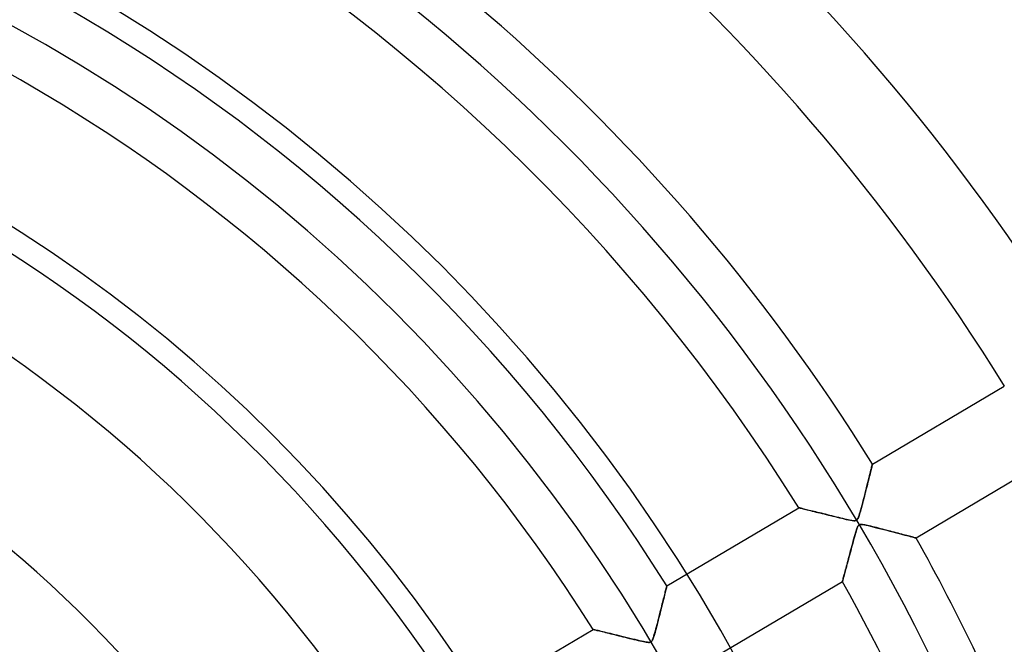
# Model space of a CAD drawing. Header units: millimetres. Extents: x -635 to 635, y -635 to 635.
# Tile 42 of 53: x 94 to 209, y 99 to 172. Entities that reach past the tile are written whole.
import ezdxf

# ---------------------------------------------------------------- set-up
doc = ezdxf.new("R2010")
doc.units = ezdxf.units.MM
doc.layers.add('HIDDEN', color=7, linetype='Continuous')
doc.layers.add('THICK', color=7, linetype='Continuous')

msp = doc.modelspace()

# ---------------------------------------------------------------- linework, layer by layer
at = {"layer": 'HIDDEN'}
for p, q in [((193.3, 120.13), (208.67, 129.21)), ((213.76, 120.61), (198.39, 111.52)), ((193.11, 119.36), (193.07, 119.2)), ((193.09, 119.24), (193.13, 119.44)), ((193.15, 119.51), (193.11, 119.36)), ((193.13, 119.44), (193.18, 119.61)), ((193.19, 119.65), (193.15, 119.51)), ((193.18, 119.61), (193.21, 119.77)), ((193.22, 119.77), (193.19, 119.65)), ((193.21, 119.77), (193.25, 119.89)), ((193.24, 119.88), (193.22, 119.77)), ((193.26, 119.97), (193.24, 119.88)), ((193.25, 119.89), (193.27, 120)), ((193.28, 120.04), (193.26, 119.97)), ((193.27, 120), (193.29, 120.07)), ((193.29, 120.09), (193.28, 120.04)), ((193.3, 120.12), (193.29, 120.09)), ((193.29, 120.07), (193.3, 120.11)), ((193.3, 120.13), (193.3, 120.12)), ((193.3, 120.11), (193.3, 120.13)), ((192.77, 118), (192.85, 118.28)), ((192.84, 118.24), (192.78, 118.03)), ((192.89, 118.45), (192.84, 118.24)), ((192.85, 118.28), (192.91, 118.55)), ((192.94, 118.65), (192.89, 118.45)), ((192.91, 118.55), (192.97, 118.8)), ((192.99, 118.84), (192.94, 118.65)), ((192.97, 118.8), (193.03, 119.03)), ((193.03, 119.03), (192.99, 118.84)), ((193.03, 119.03), (193.09, 119.24)), ((193.07, 119.2), (193.03, 119.03)), ((192.45, 116.7), (192.54, 117.05)), ((192.55, 117.12), (192.49, 116.88)), ((192.54, 117.05), (192.62, 117.38)), ((192.61, 117.35), (192.55, 117.12)), ((192.67, 117.58), (192.61, 117.35)), ((192.62, 117.38), (192.7, 117.7)), ((192.73, 117.8), (192.67, 117.58)), ((192.7, 117.7), (192.77, 118)), ((192.78, 118.03), (192.73, 117.8)), ((192.18, 115.67), (192.27, 116)), ((192.25, 115.95), (192.2, 115.73)), ((192.31, 116.18), (192.25, 115.95)), ((192.27, 116), (192.36, 116.35)), ((192.37, 116.41), (192.31, 116.18)), ((192.36, 116.35), (192.45, 116.7)), ((192.43, 116.65), (192.37, 116.41)), ((192.49, 116.88), (192.43, 116.65)), ((169.35, 105.96), (184.71, 115.05)), ((184.72, 115.04), (184.71, 115.05)), ((184.71, 115.05), (184.72, 115.04)), ((184.74, 115.04), (184.72, 115.04)), ((184.72, 115.04), (184.76, 115.04)), ((184.79, 115.03), (184.74, 115.04)), ((184.76, 115.04), (184.81, 115.02)), ((184.84, 115.02), (184.79, 115.03)), ((184.81, 115.02), (184.89, 115)), ((184.91, 115), (184.84, 115.02)), ((184.89, 115), (184.99, 114.98)), ((185, 114.98), (184.91, 115)), ((184.99, 114.98), (185.1, 114.95)), ((185.1, 114.95), (185, 114.98)), ((185.21, 114.92), (185.1, 114.95)), ((185.1, 114.95), (185.23, 114.92)), ((185.34, 114.89), (185.21, 114.92)), ((185.23, 114.92), (185.38, 114.88)), ((185.48, 114.86), (185.34, 114.89)), ((185.38, 114.88), (185.54, 114.84)), ((185.63, 114.82), (185.48, 114.86)), ((185.54, 114.84), (185.71, 114.8)), ((185.78, 114.78), (185.63, 114.82)), ((185.71, 114.8), (185.9, 114.76)), ((185.95, 114.74), (185.78, 114.78)), ((185.9, 114.76), (186.09, 114.71)), ((186.13, 114.7), (185.95, 114.74)), ((191.88, 114.55), (191.94, 114.79)), ((191.96, 114.86), (191.91, 114.66)), ((191.94, 114.79), (192.02, 115.06)), ((192.02, 115.07), (191.96, 114.86)), ((192.02, 115.06), (192.1, 115.35)), ((192.08, 115.28), (192.02, 115.07)), ((192.14, 115.5), (192.08, 115.28)), ((192.1, 115.35), (192.18, 115.67)), ((192.2, 115.73), (192.14, 115.5)), ((186.09, 114.71), (186.3, 114.66)), ((186.31, 114.66), (186.13, 114.7)), ((186.3, 114.66), (186.51, 114.61)), ((186.5, 114.61), (186.31, 114.66)), ((186.7, 114.56), (186.5, 114.61)), ((186.51, 114.61), (186.73, 114.55)), ((186.91, 114.51), (186.7, 114.56)), ((186.73, 114.55), (186.96, 114.5)), ((187.13, 114.45), (186.91, 114.51)), ((186.96, 114.5), (187.19, 114.44)), ((187.35, 114.4), (187.13, 114.45)), ((187.19, 114.44), (187.43, 114.38)), ((187.59, 114.34), (187.35, 114.4)), ((187.43, 114.38), (187.67, 114.32)), ((187.83, 114.28), (187.59, 114.34)), ((187.67, 114.32), (187.92, 114.26)), ((188.07, 114.22), (187.83, 114.28)), ((187.92, 114.26), (188.17, 114.2)), ((188.33, 114.16), (188.07, 114.22)), ((188.17, 114.2), (188.42, 114.14)), ((188.59, 114.09), (188.33, 114.16)), ((188.42, 114.14), (188.68, 114.07)), ((188.86, 114.03), (188.59, 114.09)), ((188.68, 114.07), (188.94, 114.01)), ((189.12, 113.96), (188.86, 114.03)), ((188.94, 114.01), (189.2, 113.94)), ((189.38, 113.9), (189.12, 113.96)), ((189.2, 113.94), (189.46, 113.88)), ((189.62, 113.84), (189.38, 113.9)), ((189.46, 113.88), (189.73, 113.82)), ((189.86, 113.79), (189.62, 113.84)), ((189.73, 113.82), (189.99, 113.75)), ((190.08, 113.73), (189.86, 113.79)), ((189.99, 113.75), (190.25, 113.69)), ((190.28, 113.69), (190.08, 113.73)), ((190.25, 113.69), (190.51, 113.64)), ((190.47, 113.65), (190.28, 113.69)), ((190.64, 113.61), (190.47, 113.65)), ((190.51, 113.64), (190.74, 113.59)), ((190.79, 113.58), (190.64, 113.61)), ((190.74, 113.59), (190.95, 113.55)), ((190.92, 113.56), (190.79, 113.58)), ((191.36, 113.55), (191.44, 113.58)), ((191.42, 113.58), (191.37, 113.55)), ((191.48, 113.61), (191.42, 113.58)), ((191.44, 113.58), (191.51, 113.64)), ((191.53, 113.66), (191.48, 113.61)), ((191.51, 113.64), (191.57, 113.71)), ((191.57, 113.72), (191.53, 113.66)), ((191.57, 113.71), (191.63, 113.82)), ((191.62, 113.8), (191.57, 113.72)), ((191.66, 113.9), (191.62, 113.8)), ((191.63, 113.82), (191.69, 113.96)), ((191.71, 114.01), (191.66, 113.9)), ((191.69, 113.96), (191.75, 114.13)), ((191.75, 114.15), (191.71, 114.01)), ((191.75, 114.13), (191.81, 114.33)), ((191.8, 114.3), (191.75, 114.15)), ((191.85, 114.47), (191.8, 114.3)), ((191.81, 114.33), (191.88, 114.55)), ((191.91, 114.66), (191.85, 114.47)), ((191.04, 113.54), (190.92, 113.56)), ((190.95, 113.55), (191.12, 113.53)), ((191.14, 113.53), (191.04, 113.54)), ((191.12, 113.53), (191.26, 113.53)), ((191.23, 113.53), (191.14, 113.53)), ((191.3, 113.54), (191.23, 113.53)), ((191.26, 113.53), (191.36, 113.55)), ((191.37, 113.55), (191.3, 113.54)), ((191.36, 112.2), (191.43, 112.43)), ((191.44, 112.47), (191.4, 112.33)), ((191.43, 112.43), (191.5, 112.63)), ((191.49, 112.6), (191.44, 112.47)), ((191.53, 112.71), (191.49, 112.6)), ((191.5, 112.63), (191.57, 112.79)), ((191.57, 112.8), (191.53, 112.71)), ((191.57, 112.79), (191.63, 112.9)), ((191.61, 112.88), (191.57, 112.8)), ((191.65, 112.94), (191.61, 112.88)), ((191.63, 112.9), (191.69, 112.99)), ((191.7, 112.99), (191.65, 112.94)), ((191.69, 112.99), (191.76, 113.04)), ((191.75, 113.03), (191.7, 112.99)), ((191.8, 113.06), (191.75, 113.03)), ((191.76, 113.04), (191.84, 113.07)), ((191.87, 113.08), (191.8, 113.06)), ((191.84, 113.07), (191.94, 113.09)), ((191.95, 113.09), (191.87, 113.08)), ((191.94, 113.09), (192.06, 113.09)), ((192.04, 113.09), (191.95, 113.09)), ((192.14, 113.08), (192.04, 113.09)), ((192.06, 113.09), (192.21, 113.08)), ((192.27, 113.07), (192.14, 113.08)), ((192.21, 113.08), (192.39, 113.05)), ((192.41, 113.04), (192.27, 113.07)), ((192.39, 113.05), (192.59, 113.01)), ((192.56, 113.01), (192.41, 113.04)), ((192.74, 112.98), (192.56, 113.01)), ((192.59, 113.01), (192.82, 112.96)), ((192.93, 112.93), (192.74, 112.98)), ((192.82, 112.96), (193.06, 112.9)), ((193.13, 112.89), (192.93, 112.93)), ((193.06, 112.9), (193.33, 112.84)), ((193.34, 112.83), (193.13, 112.89)), ((193.33, 112.84), (193.63, 112.76)), ((193.56, 112.78), (193.34, 112.83)), ((193.78, 112.73), (193.56, 112.78)), ((193.63, 112.76), (193.94, 112.68)), ((194, 112.67), (193.78, 112.73)), ((193.94, 112.68), (194.28, 112.6)), ((194.23, 112.61), (194, 112.67)), ((194.46, 112.55), (194.23, 112.61)), ((194.28, 112.6), (194.62, 112.51)), ((194.69, 112.49), (194.46, 112.55)), ((194.62, 112.51), (194.98, 112.42)), ((194.92, 112.43), (194.69, 112.49)), ((195.16, 112.37), (194.92, 112.43)), ((191.11, 111.32), (191.05, 111.08)), ((191.07, 111.17), (191.14, 111.43)), ((191.18, 111.56), (191.11, 111.32)), ((191.14, 111.43), (191.21, 111.69)), ((191.24, 111.77), (191.18, 111.56)), ((191.21, 111.69), (191.28, 111.94)), ((191.29, 111.98), (191.24, 111.77)), ((191.28, 111.94), (191.36, 112.2)), ((191.35, 112.16), (191.29, 111.98)), ((191.4, 112.33), (191.35, 112.16)), ((194.98, 112.42), (195.33, 112.33)), ((195.39, 112.31), (195.16, 112.37)), ((195.33, 112.33), (195.66, 112.24)), ((195.62, 112.25), (195.39, 112.31)), ((195.85, 112.19), (195.62, 112.25)), ((195.66, 112.24), (195.97, 112.16)), ((196.08, 112.13), (195.85, 112.19)), ((195.97, 112.16), (196.27, 112.08)), ((196.3, 112.08), (196.08, 112.13)), ((196.27, 112.08), (196.56, 112.01)), ((196.51, 112.02), (196.3, 112.08)), ((196.72, 111.97), (196.51, 112.02)), ((196.56, 112.01), (196.82, 111.94)), ((196.92, 111.91), (196.72, 111.97)), ((196.82, 111.94), (197.07, 111.87)), ((197.11, 111.86), (196.92, 111.91)), ((197.07, 111.87), (197.3, 111.81)), ((197.3, 111.81), (197.11, 111.86)), ((197.3, 111.81), (197.51, 111.76)), ((197.47, 111.77), (197.3, 111.81)), ((197.63, 111.72), (197.47, 111.77)), ((197.51, 111.76), (197.71, 111.7)), ((197.78, 111.68), (197.63, 111.72)), ((197.71, 111.7), (197.88, 111.66)), ((197.92, 111.65), (197.78, 111.68)), ((197.88, 111.66), (198.03, 111.62)), ((198.04, 111.62), (197.92, 111.65)), ((198.03, 111.62), (198.16, 111.58)), ((198.14, 111.59), (198.04, 111.62)), ((198.23, 111.56), (198.14, 111.59)), ((198.16, 111.58), (198.26, 111.56)), ((198.3, 111.55), (198.23, 111.56)), ((198.26, 111.56), (198.34, 111.54)), ((198.35, 111.53), (198.3, 111.55)), ((198.34, 111.54), (198.38, 111.53)), ((198.38, 111.52), (198.35, 111.53)), ((198.38, 111.53), (198.39, 111.52)), ((198.39, 111.52), (198.38, 111.52)), ((190.72, 109.88), (190.79, 110.13)), ((190.84, 110.3), (190.77, 110.04)), ((190.79, 110.13), (190.86, 110.39)), ((190.91, 110.56), (190.84, 110.3)), ((190.86, 110.39), (190.93, 110.65)), ((190.98, 110.82), (190.91, 110.56)), ((190.93, 110.65), (191, 110.91)), ((191.05, 111.08), (190.98, 110.82)), ((191, 110.91), (191.07, 111.17)), ((190.51, 109.07), (190.45, 108.84)), ((190.46, 108.91), (190.53, 109.14)), ((190.57, 109.3), (190.51, 109.07)), ((190.53, 109.14), (190.59, 109.38)), ((190.63, 109.54), (190.57, 109.3)), ((190.59, 109.38), (190.66, 109.63)), ((190.7, 109.78), (190.63, 109.54)), ((190.66, 109.63), (190.72, 109.88)), ((190.77, 110.04), (190.7, 109.78)), ((190.18, 107.85), (190.13, 107.67)), ((190.17, 107.81), (190.23, 108.02)), ((190.23, 108.03), (190.18, 107.85)), ((190.23, 108.02), (190.28, 108.23)), ((190.28, 108.22), (190.23, 108.03)), ((190.28, 108.23), (190.34, 108.45)), ((190.33, 108.42), (190.28, 108.22)), ((190.39, 108.63), (190.33, 108.42)), ((190.34, 108.45), (190.4, 108.67)), ((190.45, 108.84), (190.39, 108.63)), ((190.4, 108.67), (190.46, 108.91)), ((189.85, 106.62), (189.88, 106.71)), ((189.88, 106.73), (189.86, 106.64)), ((189.88, 106.71), (189.91, 106.83)), ((189.91, 106.83), (189.88, 106.73)), ((189.91, 106.83), (189.94, 106.96)), ((189.94, 106.94), (189.91, 106.83)), ((189.94, 106.96), (189.98, 107.1)), ((189.97, 107.06), (189.94, 106.94)), ((190.01, 107.2), (189.97, 107.06)), ((189.98, 107.1), (190.02, 107.26)), ((190.05, 107.35), (190.01, 107.2)), ((190.02, 107.26), (190.07, 107.44)), ((190.09, 107.51), (190.05, 107.35)), ((190.07, 107.44), (190.12, 107.62)), ((190.13, 107.67), (190.09, 107.51)), ((190.12, 107.62), (190.17, 107.81)), ((169.26, 105.61), (169.23, 105.49)), ((169.23, 105.49), (169.26, 105.6)), ((169.29, 105.71), (169.26, 105.61)), ((169.26, 105.6), (169.28, 105.69)), ((169.28, 105.69), (169.3, 105.77)), ((169.31, 105.8), (169.29, 105.71)), ((169.3, 105.77), (169.32, 105.84)), ((169.32, 105.87), (169.31, 105.8)), ((169.34, 105.92), (169.32, 105.87)), ((169.32, 105.84), (169.33, 105.89)), ((169.33, 105.89), (169.34, 105.93)), ((169.35, 105.96), (169.34, 105.95)), ((169.34, 105.95), (169.34, 105.92)), ((169.34, 105.93), (169.35, 105.95)), ((169.35, 105.95), (169.35, 105.96)), ((189.8, 106.44), (174.44, 97.35)), ((189.8, 106.45), (189.81, 106.48)), ((189.81, 106.47), (189.8, 106.45)), ((189.8, 106.44), (189.8, 106.45)), ((189.8, 106.45), (189.8, 106.44)), ((189.81, 106.48), (189.83, 106.54)), ((189.82, 106.51), (189.81, 106.47)), ((189.84, 106.57), (189.82, 106.51)), ((189.83, 106.54), (189.85, 106.62)), ((189.86, 106.64), (189.84, 106.57)), ((168.98, 104.47), (168.93, 104.26)), ((168.93, 104.25), (168.97, 104.44)), ((168.97, 104.44), (169.02, 104.63)), ((169.03, 104.67), (168.98, 104.47)), ((169.02, 104.63), (169.06, 104.8)), ((169.08, 104.86), (169.03, 104.67)), ((169.06, 104.8), (169.1, 104.96)), ((169.12, 105.03), (169.08, 104.86)), ((169.1, 104.96), (169.14, 105.11)), ((169.16, 105.2), (169.12, 105.03)), ((169.14, 105.11), (169.17, 105.25)), ((169.2, 105.35), (169.16, 105.2)), ((169.17, 105.25), (169.2, 105.37)), ((169.23, 105.49), (169.2, 105.35)), ((169.2, 105.37), (169.23, 105.49)), ((168.7, 103.35), (168.64, 103.11)), ((168.65, 103.16), (168.71, 103.39)), ((168.76, 103.59), (168.7, 103.35)), ((168.71, 103.39), (168.77, 103.62)), ((168.82, 103.82), (168.76, 103.59)), ((168.77, 103.62), (168.82, 103.84)), ((168.87, 104.05), (168.82, 103.82)), ((168.82, 103.84), (168.88, 104.05)), ((168.93, 104.26), (168.87, 104.05)), ((168.88, 104.05), (168.93, 104.25)), ((168.39, 102.14), (168.33, 101.9)), ((168.34, 101.95), (168.41, 102.2)), ((168.46, 102.38), (168.39, 102.14)), ((168.41, 102.2), (168.47, 102.44)), ((168.52, 102.63), (168.46, 102.38)), ((168.47, 102.44), (168.53, 102.69)), ((168.58, 102.87), (168.52, 102.63)), ((168.53, 102.69), (168.59, 102.93)), ((168.64, 103.11), (168.58, 102.87)), ((168.59, 102.93), (168.65, 103.16)), ((168.09, 100.97), (168.03, 100.75)), ((168.08, 100.94), (168.15, 101.19)), ((168.15, 101.19), (168.09, 100.97)), ((168.15, 101.19), (168.21, 101.44)), ((168.21, 101.42), (168.15, 101.19)), ((168.21, 101.44), (168.28, 101.7)), ((168.27, 101.66), (168.21, 101.42)), ((168.33, 101.9), (168.27, 101.66)), ((168.28, 101.7), (168.34, 101.95)), ((145.39, 91.79), (160.75, 100.88)), ((160.77, 100.88), (160.75, 100.88)), ((160.75, 100.88), (160.76, 100.88)), ((160.76, 100.88), (160.79, 100.87)), ((160.81, 100.87), (160.77, 100.88)), ((160.79, 100.87), (160.84, 100.86)), ((160.87, 100.85), (160.81, 100.87)), ((160.84, 100.86), (160.91, 100.84)), ((160.95, 100.83), (160.87, 100.85)), ((160.91, 100.84), (160.99, 100.82)), ((161.06, 100.8), (160.95, 100.83)), ((160.99, 100.82), (161.1, 100.8)), ((161.19, 100.77), (161.06, 100.8)), ((161.1, 100.8), (161.21, 100.77)), ((161.34, 100.74), (161.19, 100.77)), ((161.21, 100.77), (161.35, 100.74)), ((161.5, 100.7), (161.34, 100.74)), ((161.35, 100.74), (161.49, 100.7)), ((161.49, 100.7), (161.65, 100.66)), ((161.68, 100.65), (161.5, 100.7)), ((161.65, 100.66), (161.82, 100.62)), ((161.88, 100.61), (161.68, 100.65)), ((161.82, 100.62), (162, 100.58)), ((162.08, 100.56), (161.88, 100.61)), ((162, 100.58), (162.2, 100.53)), ((162.3, 100.5), (162.08, 100.56)), ((162.2, 100.53), (162.4, 100.48)), ((162.53, 100.45), (162.3, 100.5)), ((162.4, 100.48), (162.6, 100.43)), ((162.77, 100.39), (162.53, 100.45)), ((162.6, 100.43), (162.82, 100.38)), ((163.02, 100.33), (162.77, 100.39)), ((162.82, 100.38), (163.04, 100.32)), ((163.28, 100.26), (163.02, 100.33)), ((163.04, 100.32), (163.27, 100.27)), ((163.27, 100.27), (163.5, 100.21)), ((163.55, 100.2), (163.28, 100.26)), ((163.5, 100.21), (163.74, 100.15)), ((163.83, 100.13), (163.55, 100.2)), ((163.74, 100.15), (163.98, 100.09)), ((164.12, 100.06), (163.83, 100.13)), ((163.98, 100.09), (164.23, 100.03)), ((164.42, 99.98), (164.12, 100.06)), ((164.23, 100.03), (164.48, 99.97)), ((164.73, 99.91), (164.42, 99.98)), ((164.48, 99.97), (164.74, 99.91)), ((165.04, 99.83), (164.73, 99.91)), ((164.74, 99.91), (164.99, 99.84)), ((164.99, 99.84), (165.25, 99.78)), ((165.35, 99.76), (165.04, 99.83)), ((167.76, 99.85), (167.71, 99.72)), ((167.73, 99.79), (167.78, 99.92)), ((167.81, 99.99), (167.76, 99.85)), ((167.78, 99.92), (167.84, 100.08)), ((167.86, 100.15), (167.81, 99.99)), ((167.84, 100.08), (167.89, 100.27)), ((167.91, 100.34), (167.86, 100.15)), ((167.89, 100.27), (167.95, 100.47)), ((167.97, 100.53), (167.91, 100.34)), ((167.95, 100.47), (168.01, 100.7)), ((168.03, 100.75), (167.97, 100.53)), ((168.01, 100.7), (168.08, 100.94)), ((165.25, 99.78), (165.51, 99.72)), ((165.64, 99.69), (165.35, 99.76)), ((165.51, 99.72), (165.77, 99.66)), ((165.92, 99.62), (165.64, 99.69)), ((165.77, 99.66), (166, 99.6)), ((166.17, 99.56), (165.92, 99.62)), ((166, 99.6), (166.22, 99.55)), ((166.4, 99.51), (166.17, 99.56)), ((166.22, 99.55), (166.43, 99.5)), ((166.61, 99.46), (166.4, 99.51)), ((166.43, 99.5), (166.61, 99.46)), ((166.8, 99.42), (166.61, 99.46)), ((166.61, 99.46), (166.77, 99.43)), ((166.77, 99.43), (166.93, 99.4)), ((166.95, 99.4), (166.8, 99.42)), ((166.93, 99.4), (167.08, 99.38)), ((167.09, 99.38), (166.95, 99.4)), ((167.08, 99.38), (167.22, 99.37)), ((167.2, 99.37), (167.09, 99.38)), ((167.3, 99.37), (167.2, 99.37)), ((167.22, 99.37), (167.33, 99.37)), ((167.38, 99.38), (167.3, 99.37)), ((167.33, 99.37), (167.42, 99.39)), ((167.45, 99.4), (167.38, 99.38)), ((167.42, 99.39), (167.5, 99.42)), ((167.51, 99.43), (167.45, 99.4)), ((167.5, 99.42), (167.56, 99.48)), ((167.56, 99.48), (167.51, 99.43)), ((167.56, 99.48), (167.63, 99.56)), ((167.61, 99.54), (167.56, 99.48)), ((167.66, 99.62), (167.61, 99.54)), ((167.63, 99.56), (167.68, 99.67)), ((167.71, 99.72), (167.66, 99.62)), ((167.68, 99.67), (167.73, 99.79))]:
    msp.add_line(p, q, dxfattribs=at)
for radius, start, end in [(606.5, 0, 180.00002), (556.5, 0, 180), (551.5, 0, 180), (500, 0, 180), (495, 0, 180), (328.91, 31.471, 65.5333), (311.06, 31.521, 65.8344), (301.08, 31.5515, 66.0184), (283.24, 31.6115, 66.38), (273.26, 31.6484, 66.603), (255.41, 31.7217, 67.0453), (245.44, 31.7673, 67.3209), (217.61, 31.9166, 88.6834), (227.59, 31.8589, 67.8745), (199.76, 32.0342, 88.5658), (194.78, 0, 180), (189.78, 32.1096, 88.4904), (174.62, 270, 90), (171.94, 32.2664, 88.3336), (161.96, 32.3691, 88.2309), (144.12, 32.5882, 88.0118), (134.13, 32.7362, 87.8638), (116.29, 33.0642, 87.5357), (227.59, 21.6426, 29.3412), (217.61, 0, 29.2834)]:
    msp.add_arc((0, 0), radius, start, end, dxfattribs=at)
at = {"layer": 'THICK'}
for radius, start, end in [(552.5, 0, 180), (494.99, 0, 180), (222.6, 0, 90), (202.45, 270, 90)]:
    msp.add_arc((0, 0), radius, start, end, dxfattribs=at)

doc.saveas('drawing.dxf')
